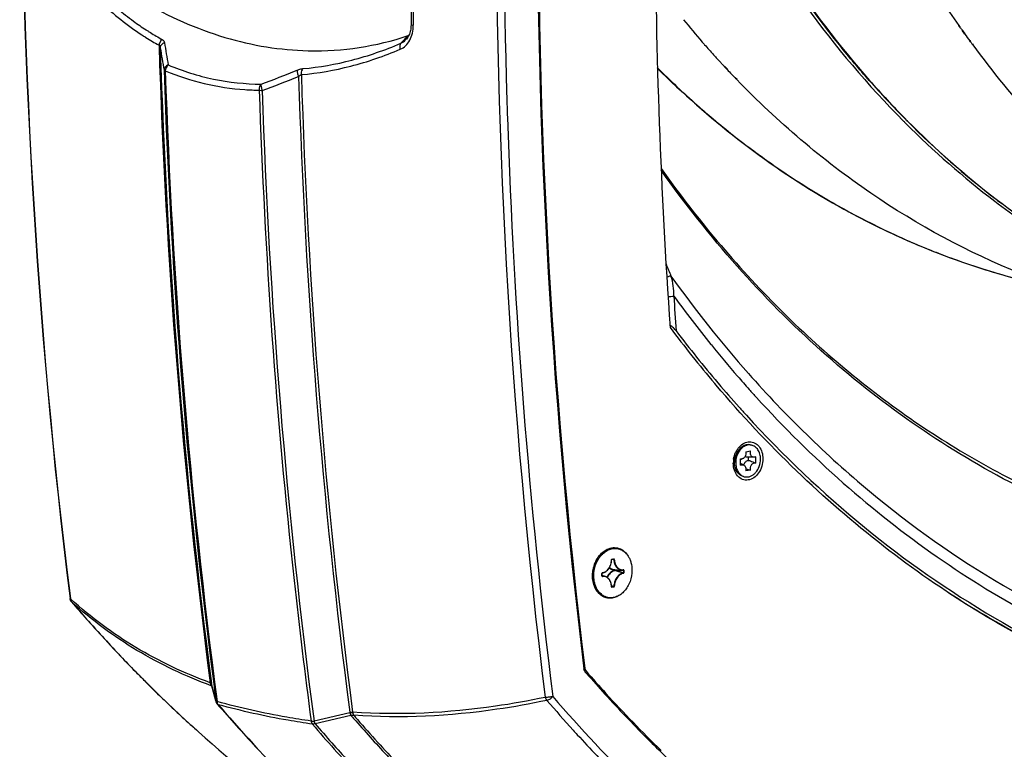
# Model space of a CAD drawing. Header units: millimetres. Extents: x 0 to 420, y -341 to 792.
# Tile 81 of 256: x 155 to 181, y 42 to 62. Entities that reach past the tile are written whole.
import ezdxf

# ---------------------------------------------------------------- set-up
doc = ezdxf.new("R2010")
doc.units = ezdxf.units.MM
doc.header["$LTSCALE"] = 23.1
doc.layers.get('0').update_dxf_attribs({"linetype": 'CONTINUOUS'})
for name, color, linetype in [('02___PRT_ALL_AXES', 7, 'CONTINUOUS'), ('06___PRT_ALL_SURFS', 7, 'CONTINUOUS'), ('AXES', 7, 'CONTINUOUS')]:
    doc.layers.add(name, color=color, linetype=linetype)

msp = doc.modelspace()

# ---------------------------------------------------------------- linework, layer by layer
at = {"color": 7, "linetype": 'Continuous'}
for p, q in [((158.0153, 62.1007), (158.0258, 62.0939)), ((158.0157, 62.1016), (158.0263, 62.0949)), ((180.236, 62.1612), (180.1957, 62.2185)), ((180.2407, 62.1668), (180.1993, 62.2227)), ((180.3394, 62.0153), (180.2947, 62.0781)), ((180.3675, 61.9956), (180.3008, 62.0855)), ((157.9884, 61.9065), (158.0059, 61.8954)), ((157.9889, 61.908), (158.0065, 61.897)), ((165.1657, 61.9445), (164.9654, 61.7345)), ((180.36, 61.9865), (180.3394, 62.0153)), ((180.5135, 61.7741), (180.4919, 61.8038)), ((180.5229, 61.7857), (180.501, 61.8152)), ((180.5745, 61.6909), (180.5639, 61.7053)), ((180.5842, 61.7029), (180.5736, 61.7172)), ((173.6607, 61.25), (173.6006, 61.3115)), ((173.659, 61.2476), (173.6006, 61.3115)), ((173.8326, 61.0601), (173.7921, 61.1035)), ((173.8781, 61.0273), (173.7968, 61.1106)), ((173.872, 61.018), (173.8326, 61.0601)), ((167.8412, 60.8056), (167.8421, 60.7723)), ((167.8432, 60.806), (167.844, 60.7727)), ((174.1326, 60.7447), (174.1105, 60.7676)), ((174.1412, 60.758), (174.119, 60.7807)), ((167.8538, 60.3604), (167.8563, 60.2879)), ((167.8538, 60.3604), (167.8559, 60.2878)), ((167.874, 59.7156), (167.8741, 59.7121)), ((167.8765, 59.7161), (167.8767, 59.7126)), ((173.4288, 53.518), (173.4398, 53.5048)), ((173.4288, 53.518), (173.4397, 53.5046)), ((173.57, 52.4052), (173.5309, 52.4513)), ((173.5715, 52.4073), (173.5322, 52.4532)), ((173.6157, 52.4715), (173.6288, 52.456)), ((173.6165, 52.4726), (173.6298, 52.4573)), ((174.3768, 50.59), (174.5099, 50.6094)), ((174.5001, 50.777), (174.5329, 50.7702)), ((174.2393, 50.2221), (174.2393, 50.3932)), ((174.2626, 50.39), (174.2393, 50.3898)), ((174.3193, 50.2284), (174.2393, 50.2639)), ((174.6012, 50.4394), (174.4344, 50.4378)), ((174.4561, 50.3539), (174.4561, 50.438)), ((174.6474, 50.4527), (174.6474, 50.2816)), ((174.5099, 50.0847), (174.3768, 50.0653)), ((174.321, 49.9113), (174.3538, 49.9046)), ((170.7235, 47.6505), (170.7748, 47.658)), ((170.7278, 47.6578), (170.779, 47.6652)), ((170.7805, 47.6508), (170.7406, 47.653)), ((170.7805, 47.6508), (170.7406, 47.653)), ((170.7748, 47.658), (170.7751, 47.658)), ((170.7751, 47.658), (170.7767, 47.6577)), ((170.7858, 47.3755), (170.998, 47.3604)), ((170.7991, 47.3676), (170.7991, 47.3542)), ((170.8106, 47.3675), (170.8106, 47.3541)), ((171.0352, 47.3612), (171.0355, 47.3612)), ((171.0409, 47.3538), (171.0409, 47.2878)), ((171.0524, 47.3537), (171.0524, 47.2877)), ((170.4544, 47.2006), (170.4544, 47.2665)), ((170.4575, 47.2017), (170.4575, 47.2677)), ((170.4575, 47.2177), (170.5494, 47.1855)), ((170.4622, 47.1952), (170.4588, 47.1965)), ((170.715, 46.9008), (170.716, 46.897)), ((170.7805, 46.915), (170.7162, 46.9339)), ((170.7805, 46.915), (170.7162, 46.9339)), ((170.774, 46.9059), (170.7168, 46.9229)), ((170.774, 46.9059), (170.7168, 46.9229)), ((170.7228, 46.8984), (170.7191, 46.8999)), ((170.7228, 46.8984), (170.7204, 46.8986)), ((170.774, 46.9059), (170.7228, 46.8984)), ((170.779, 46.8965), (170.7278, 46.889)), ((155.9586, 46.5656), (155.9563, 46.5842)), ((155.9586, 46.5656), (155.9564, 46.5842)), ((155.9809, 46.4929), (155.9862, 46.4876)), ((169.9872, 44.6848), (169.9598, 44.6905)), ((170.0236, 44.5976), (169.9801, 44.6066)), ((169.9991, 44.5781), (170.0337, 44.5395)), ((169.9991, 44.5781), (170.0333, 44.539)), ((159.8013, 44.2003), (159.7931, 44.2034)), ((159.8013, 44.2003), (159.7931, 44.2033)), ((159.7963, 44.2059), (159.8011, 44.2005)), ((159.8035, 44.2273), (159.7985, 44.2464)), ((159.8013, 44.2003), (159.8127, 44.1875)), ((159.8013, 44.2003), (159.8125, 44.1873)), ((159.8022, 44.2269), (159.9229, 43.7711)), ((159.9193, 43.7899), (159.8035, 44.2273)), ((159.9369, 43.7748), (159.9447, 43.7719)), ((159.9447, 43.7719), (159.9538, 43.7693)), ((163.575, 43.4648), (162.5978, 43.2356)), ((163.6061, 43.3956), (162.6264, 43.1664)), ((171.6695, 42.7855), (171.7052, 42.7497)), ((171.6712, 42.7881), (171.7068, 42.7523)), ((161.0011, 42.5344), (161.0032, 42.5321)), ((161.0026, 42.5366), (161.0047, 42.5343)), ((161.0103, 42.5386), (161.0082, 42.5409)), ((161.0119, 42.5409), (161.0098, 42.5432))]:
    msp.add_line(p, q, dxfattribs=at)
for points in [[(165.2984, 73.5419), (165.2668, 71.6608), (165.2441, 69.7667), (165.2304, 67.8759), (165.2259, 65.9886), (165.2305, 64.1054), (165.244, 62.2534)], [(165.244, 62.2534), (165.244, 62.2372), (165.2427, 62.1985), (165.2395, 62.1607), (165.2347, 62.1239), (165.228, 62.0881), (165.2198, 62.0534), (165.2098, 62.0199), (165.1982, 61.9877), (165.1851, 61.9569), (165.1704, 61.9276), (165.1543, 61.8999), (165.1367, 61.874), (165.1177, 61.8499), (165.1124, 61.8438)], [(170.7178, 47.6406), (170.7178, 47.6408), (170.718, 47.6425), (170.7184, 47.6442), (170.7189, 47.6457), (170.7196, 47.6471), (170.7204, 47.6483), (170.7213, 47.6492), (170.7221, 47.6499), (170.7229, 47.6503), (170.7235, 47.6505), (170.7235, 47.6505)], [(170.4575, 47.2677), (170.4575, 47.2679), (170.4576, 47.2696), (170.4579, 47.2713), (170.4585, 47.2729), (170.4592, 47.2743), (170.46, 47.2755), (170.4608, 47.2765), (170.4617, 47.2772), (170.4624, 47.2776), (170.463, 47.2778), (170.4631, 47.2778)], [(170.46, 47.1954), (170.4598, 47.1955), (170.4594, 47.1959), (170.4589, 47.1964), (170.4583, 47.1974), (170.4579, 47.1986), (170.4576, 47.2), (170.4575, 47.2017)], [(170.7204, 46.8986), (170.7202, 46.8987), (170.7198, 46.8991), (170.7193, 46.8996), (170.7187, 46.9005), (170.7183, 46.9017), (170.718, 46.9031), (170.7178, 46.9047)]]:
    msp.add_lwpolyline(points, dxfattribs=at)
for centre, radius, start, end in [((350.9152, 65.6696), 183.1386, 176.214919, 181.521911), ((557.2521, 65.9926), 391.9652, 178.900223, 180.550301), ((343.6923, 65.8439), 171.7886, 180.233433, 183.960838), ((203.8733, 78.8086), 28.9112, 213.25288, 215.01773), ((162.2464, 68.563), 7.7251, 229.67859, 233.63995), ((162.0082, 68.2446), 7.3274, 233.66426, 236.98011), ((193.2819, 79.2169), 26.6077, 219.25832, 220.9729), ((161.8948, 68.074), 7.1226, 237.09775, 237.73687), ((203.4992, 78.5485), 28.4556, 215.162, 215.36675), ((161.8611, 68.0336), 7.2485, 236.89421, 237.7047), ((161.775, 67.8949), 7.0852, 237.86141, 241.24548), ((161.8746, 68.0419), 7.0847, 237.73712, 238.10989), ((161.8118, 67.9394), 6.9644, 238.10256, 241.1685), ((203.3146, 78.4167), 28.2288, 215.59383, 216.0511), ((334.5366, 67.0794), 176.2526, 181.754397, 187.430512), ((219.8817, 71.8089), 62.3216, 189.416636, 189.985399), ((334.5875, 67.0631), 176.2719, 181.77203, 187.430757), ((221.1403, 71.7558), 63.4171, 189.076403, 189.632958), ((193.0368, 79.0059), 26.2842, 220.97599, 221.1874), ((192.911, 78.8955), 26.1169, 221.18677, 221.99202), ((203.1859, 78.323), 28.0696, 216.12615, 216.30041), ((202.1264, 77.5107), 26.7348, 216.27983, 222.15699), ((192.7724, 78.7711), 25.9306, 221.99259, 222.32379), ((333.5636, 66.7313), 175.1532, 181.874321, 187.526142), ((150.3616, 89.9667), 31.2685, 290.18796, 292.13008), ((189.2185, 78.3573), 24.4241, 225.05499, 228.55608), ((192.6587, 78.6673), 25.7766, 222.51593, 222.75013), ((192.607, 78.6195), 25.7063, 222.75014, 222.95232), ((192.4322, 78.4553), 25.4664, 223.21341, 223.99149), ((333.6345, 66.7159), 175.19, 181.874319, 187.526277), ((150.4257, 89.8123), 31.2724, 290.11923, 292.06829), ((338.3626, 66.2818), 176.2718, 181.77203, 187.43076), ((338.4211, 66.2755), 176.2525, 181.754396, 187.430517), ((346.559, 65.6332), 178.783, 181.558002, 181.690066), ((161.2028, 67.6141), 7.1594, 266.06937, 269.1909), ((196.9882, 77.6971), 25.6578, 221.43029, 224.65142), ((196.9961, 77.679), 25.6449, 221.39632, 224.60446), ((337.5467, 66.2803), 176.5411, 181.890807, 186.244003), ((336.2421, 66.177), 175.1532, 181.874321, 187.526142), ((346.2833, 65.625), 178.5072, 181.713334, 181.897091), ((188.7806, 77.8685), 23.7678, 228.56732, 229.74931), ((342.5692, 65.4693), 174.79, 181.887543, 187.084331), ((188.4435, 77.4652), 23.2422, 229.74126, 233.24708), ((196.6058, 77.326), 25.125, 224.66225, 224.8503), ((196.6182, 77.3129), 25.1188, 224.61512, 224.80209), ((196.4639, 77.285), 25.0692, 224.82541, 225.01263), ((195.8148, 76.6189), 24.1392, 224.98476, 232.65812), ((195.7426, 76.4206), 23.8745, 224.77093, 232.50404), ((195.9645, 76.6471), 24.1857, 224.77426, 232.42033), ((188.1172, 77.0339), 22.7014, 233.25553, 234.73892), ((187.8391, 76.6363), 22.2161, 234.73264, 238.0977), ((187.5832, 76.2302), 21.7361, 238.10462, 239.78696), ((187.4129, 75.9353), 21.3957, 239.78373, 243.13251), ((195.2466, 75.7905), 23.0726, 232.52871, 233.01424), ((187.2713, 75.6594), 21.0855, 243.13701, 244.89349), ((187.1535, 75.4052), 20.8054, 244.89024, 248.42684), ((187.0591, 75.171), 20.5528, 248.43148, 250.04891), ((282.3519, 100.5683), 118.9315, 202.156723, 202.329818), ((187.0024, 75.0129), 20.3849, 250.04688, 255.25418), ((199.3821, 74.72), 33.2461, 215.56794, 221.4187), ((199.7522, 74.7925), 33.8455, 216.12686, 218.9451), ((340.3965, 65.6912), 168.332, 183.696729, 184.021283), ((199.2194, 74.1801), 33.6458, 216.90173, 220.2264), ((199.3312, 74.2943), 33.7272, 217.23468, 220.31871), ((198.8741, 74.0911), 32.7217, 218.98658, 220.94289), ((198.4942, 73.5949), 32.6365, 220.36906, 221.88698), ((198.371, 73.6588), 32.0585, 220.94839, 221.80038), ((198.1597, 73.4702), 31.7752, 221.80088, 222.33363), ((198.1384, 73.2783), 32.1602, 221.89038, 222.41806), ((174.7219, 50.2779), 0.6825, 172.98682, 179.97446), ((174.7345, 50.2765), 0.6952, 171.02506, 173.00477), ((174.4196, 50.3405), 0.3488, 176.33716, 179.99018), ((174.4078, 50.3404), 0.337, 179.98304, 185.26369), ((174.4268, 50.3401), 0.356, 172.73998, 176.34253), ((174.6337, 50.2948), 0.5618, 178.4973, 179.99815), ((174.6416, 50.2946), 0.5696, 176.68957, 178.49706), ((174.647, 50.2943), 0.575, 175.41675, 176.6908), ((174.6536, 50.2939), 0.5816, 158.32473, 175.42484), ((174.2619, 50.4716), 0.0816, 253.94013, 270.54815), ((174.4334, 50.5412), 0.1034, 269.13822, 270.55786), ((174.546, 50.1584), 0.2331, 162.82966, 162.99651), ((177.4323, 59.339), 9.7047, 251.67926, 252.47427), ((174.4051, 50.152), 0.2527, 250.77093, 258.29967), ((170.7373, 47.6391), 0.0226, 165.2217, 175.47875), ((170.736, 47.6392), 0.0212, 175.51817, 178.81911), ((170.7743, 47.6614), 0.00345, 278.34536, 282.50422), ((170.7944, 47.5798), 0.2121, 261.2211, 261.46472), ((170.7951, 47.5846), 0.217, 261.47326, 263.87965), ((170.7962, 47.5946), 0.2271, 263.87669, 267.546), ((170.8703, 47.1061), 0.2477, 105.35182, 110.00952), ((170.8635, 47.12), 0.2429, 105.37085, 108.60875), ((170.7956, 47.5782), 0.2107, 267.51253, 270.95894), ((162.336, 17.5703), 30.9555, 73.68002, 74.12281), ((172.5728, 74.9266), 27.6154, 266.34133, 266.82005), ((162.3735, 17.579), 30.9474, 73.73571, 74.1794), ((171.0123, 47.5648), 0.2049, 266.00065, 276.41641), ((332.8678, 65.7859), 171.8361, 186.249815, 187.539685), ((171.0788, 47.2039), 0.8811, 179.72708, 179.99994), ((170.4768, 47.2665), 0.0223, 166.45126, 179.9205), ((170.7352, 46.9038), 0.0205, 181.15164, 188.44112), ((156.0759, 46.5617), 0.1165, 199.38277, 209.5643), ((156.0697, 46.5583), 0.1095, 209.61063, 220.21897), ((185.4334, 71.7014), 38.767, 220.57133, 221.89172), ((185.1841, 71.4785), 38.4325, 221.89256, 222.16646), ((184.9494, 71.265), 38.1152, 222.16542, 223.19738), ((184.6877, 71.0201), 37.7568, 223.19832, 223.65367), ((184.4716, 70.8134), 37.4578, 223.65313, 224.51973), ((184.2481, 70.5941), 37.1446, 224.52021, 225.05219), ((198.3205, 69.2879), 37.5544, 221.10613, 222.33814), ((198.3117, 69.2698), 37.567, 221.17112, 222.32632), ((184.0399, 70.3852), 36.8497, 225.05184, 225.85851), ((159.8944, 44.2927), 0.131, 215.92059, 221.49415), ((157.1543, 43.9195), 2.6643, 7.04605, 7.47671), ((159.9478, 44.2652), 0.1505, 187.19823, 194.73609), ((183.832, 70.1713), 36.5515, 225.85885, 226.4302), ((198.4364, 69.0506), 38.8159, 220.57271, 222.17578), ((197.9645, 68.6056), 37.9753, 220.55982, 225.78682), ((197.7493, 68.7557), 36.805, 222.3243, 224.87945), ((197.6311, 68.6559), 36.6191, 222.33377, 225.72392), ((183.64, 69.9692), 36.2727, 226.42994, 227.21558), ((160.0552, 43.8062), 0.1368, 186.89282, 194.84266), ((190.5857, 69.962), 40.3426, 220.60765, 222.83342), ((190.451, 69.7973), 40.1222, 220.60324, 222.79168), ((183.4017, 69.7115), 35.9217, 227.21533, 228.16529), ((163.7402, 43.5072), 0.1705, 187.49039, 194.38914), ((163.7096, 43.467), 0.1257, 214.62029, 220.89786), ((193.9518, 69.6187), 40.107, 220.85145, 221.12272), ((194.0128, 69.6249), 40.0975, 220.85147, 221.07129), ((193.0905, 69.3349), 40.2239, 220.60727, 223.17809), ((193.2448, 69.4171), 40.3309, 220.60823, 222.56619), ((193.5985, 69.3085), 39.6368, 221.12083, 223.06657), ((198.0517, 68.7057), 38.2993, 222.17977, 222.42616), ((197.662, 68.347), 37.7696, 222.42332, 224.78245)]:
    msp.add_arc(centre, radius, start, end, dxfattribs=at)
for points, knots in [([(156.1816, 92.436), (155.1788, 84.7748), (154.1209, 69.4517), (155.0008, 54.1129), (155.9414, 46.5824)], [0, 0, 0, 0, 0.5044938, 1, 1, 1, 1]), ([(155.9563, 46.5842), (155.0168, 54.1132), (154.1383, 69.449), (155.1964, 84.769), (156.1991, 92.4288)], [0, 0, 0, 0, 0.4955006, 1, 1, 1, 1]), ([(169.0057, 76.0394), (168.8567, 73.3991), (168.4928, 62.9403), (169.0389, 52.447), (169.9872, 44.6848)], [0, 0, 0, 0, 0.2527115, 1, 1, 1, 1]), ([(167.8363, 75.5882), (167.6916, 72.9178), (167.3477, 62.3413), (167.9263, 51.732), (168.9063, 43.8861)], [0, 0, 0, 0, 0.2527431, 1, 1, 1, 1]), ([(168.9566, 75.6189), (168.8155, 73.0123), (168.477, 62.6863), (169.0261, 52.3286), (169.9627, 44.6654)], [0, 0, 0, 0, 0.2526902, 1, 1, 1, 1]), ([(177.751, 60.7191), (177.474, 61.0329), (176.3772, 62.337), (175.404, 63.744), (174.7419, 64.8454)], [0, 0, 0, 0, 0.2456938, 1, 1, 1, 1]), ([(174.7616, 64.8329), (174.9843, 64.4626), (175.8899, 63.027), (176.9216, 61.67), (177.7585, 60.721)], [0, 0, 0, 0, 0.2545483, 1, 1, 1, 1]), ([(175.213, 63.9281), (175.4703, 63.5332), (176.5162, 62.0098), (177.7131, 60.5887), (178.6834, 59.6125)], [0, 0, 0, 0, 0.2550952, 1, 1, 1, 1]), ([(156.4319, 63.2047), (156.5444, 63.0849), (156.9968, 62.6285), (157.5015, 62.223), (157.9021, 61.9619)], [0, 0, 0, 0, 0.2558571, 1, 1, 1, 1]), ([(164.9515, 61.5732), (165.005, 61.5959), (165.1076, 61.6651), (165.2214, 61.8195), (165.2915, 62.0132), (165.3056, 62.1551), (165.3049, 62.228)], [0, 0, 0, 0, 0.2220719, 0.461125, 0.7213085, 1, 1, 1, 1]), ([(165.244, 62.2534), (165.2441, 62.2462), (165.2704, 62.2336), (165.2897, 62.2304), (165.3049, 62.228)], [0, 0, 0, 0, 0.3163752, 1, 1, 1, 1]), ([(158.4533, 61.8382), (158.4701, 61.829), (158.4999, 61.8048), (158.5144, 61.7691), (158.5172, 61.7517)], [0, 0, 0, 0, 0.5214277, 1, 1, 1, 1]), ([(164.9654, 61.7345), (164.9791, 61.7406), (165.0337, 61.7686), (165.0817, 61.809), (165.1124, 61.8437)], [0, 0, 0, 0, 0.2448367, 1, 1, 1, 1]), ([(158.3667, 61.6834), (158.3816, 61.6707), (158.3947, 61.6451), (158.3991, 61.6192), (158.3999, 61.6123)], [0, 0, 0, 0, 0.7384987, 1, 1, 1, 1]), ([(158.5172, 61.7517), (158.4851, 61.7414), (158.4273, 61.7066), (158.4001, 61.6424), (158.3999, 61.6123)], [0, 0, 0, 0, 0.5280676, 1, 1, 1, 1]), ([(162.2512, 60.8795), (162.7052, 60.918), (163.6282, 61.0807), (164.5127, 61.3869), (164.9515, 61.5732)], [0, 0, 0, 0, 0.4886775, 1, 1, 1, 1]), ([(162.2939, 61.0434), (162.7431, 61.0821), (163.6565, 61.2445), (164.5314, 61.5493), (164.9654, 61.7345)], [0, 0, 0, 0, 0.4885951, 1, 1, 1, 1]), ([(164.9654, 61.7345), (164.9577, 61.7253), (164.9309, 61.6756), (164.9373, 61.6142), (164.9515, 61.5732)], [0, 0, 0, 0, 0.2165014, 1, 1, 1, 1]), ([(158.6173, 61.1439), (158.5859, 61.1329), (158.5296, 61.0967), (158.5041, 61.0326), (158.5041, 61.0025)], [0, 0, 0, 0, 0.524687, 1, 1, 1, 1]), ([(158.5041, 61.0025), (158.506, 60.9982), (158.5183, 60.9911), (158.5303, 60.9877), (158.5382, 60.9859)], [0, 0, 0, 0, 0.3644178, 1, 1, 1, 1]), ([(158.6173, 61.1439), (158.6058, 61.1348), (158.5633, 61.0921), (158.5401, 61.0311), (158.5382, 60.9859)], [0, 0, 0, 0, 0.2451435, 1, 1, 1, 1]), ([(158.6173, 61.1439), (159.0147, 60.9765), (159.8484, 60.7168), (160.7166, 60.6251), (161.1523, 60.6192)], [0, 0, 0, 0, 0.4973403, 1, 1, 1, 1]), ([(162.1407, 61.0018), (162.1381, 60.9916), (162.1373, 60.9666), (162.1457, 60.9084), (162.1614, 60.8623), (162.1751, 60.831)], [0, 0, 0, 0, 0.1795738, 0.4186862, 1, 1, 1, 1]), ([(162.1407, 61.0018), (162.1544, 61.0074), (162.2039, 61.026), (162.2558, 61.0402), (162.2939, 61.0434)], [0, 0, 0, 0, 0.2781444, 1, 1, 1, 1]), ([(162.2939, 61.0434), (162.2848, 61.0339), (162.2514, 60.9861), (162.2443, 60.9233), (162.2512, 60.8795)], [0, 0, 0, 0, 0.230214, 1, 1, 1, 1]), ([(171.9618, 61.0601), (173.346, 59.6833), (176.4011, 57.2853), (179.9906, 55.7791), (181.8138, 55.2994)], [0, 0, 0, 0, 0.5087319, 1, 1, 1, 1]), ([(158.5382, 60.9859), (158.8815, 60.8416), (159.5955, 60.6084), (160.3382, 60.4972), (160.7121, 60.4715)], [0, 0, 0, 0, 0.4984127, 1, 1, 1, 1]), ([(162.1751, 60.831), (162.1814, 60.8364), (162.2049, 60.8552), (162.2306, 60.8723), (162.2512, 60.8795)], [0, 0, 0, 0, 0.2765337, 1, 1, 1, 1]), ([(181.8813, 55.4498), (180.4473, 56.0277), (177.6548, 57.5363), (175.2451, 59.5953), (174.1326, 60.7447)], [0, 0, 0, 0, 0.491481, 1, 1, 1, 1]), ([(161.1523, 60.6192), (161.1427, 60.6097), (161.1073, 60.5627), (161.0967, 60.4997), (161.1017, 60.4554)], [0, 0, 0, 0, 0.2335776, 1, 1, 1, 1]), ([(161.1523, 60.6192), (161.1498, 60.6088), (161.1487, 60.5837), (161.1558, 60.5256), (161.17, 60.4795), (161.1826, 60.4482)], [0, 0, 0, 0, 0.1833389, 0.4236088, 1, 1, 1, 1]), ([(161.1017, 60.4554), (161.1075, 60.4543), (161.1343, 60.4502), (161.1614, 60.4486), (161.1826, 60.4482)], [0, 0, 0, 0, 0.2170789, 1, 1, 1, 1]), ([(172.0689, 58.3188), (173.0367, 56.9563), (175.1489, 54.4312), (178.2773, 51.8111), (180.9667, 50.1492), (183.0524, 49.1266), (185.21, 48.3242), (186.6902, 47.9386), (187.4359, 47.7843)], [0, 0, 0, 0, 0.2629766, 0.5152615, 0.6383184, 0.759791, 0.8801731, 1, 1, 1, 1]), ([(193.3338, 47.1369), (192.3174, 47.0925), (190.2831, 47.1347), (187.2708, 47.5999), (184.344, 48.462), (181.5336, 49.7117), (178.8686, 51.3356), (176.3757, 53.3163), (174.0801, 55.6328), (172.7151, 57.3611), (172.0715, 58.27)], [0, 0, 0, 0, 0.1218452, 0.2428884, 0.3640402, 0.4862047, 0.6102239, 0.7368307, 0.8666145, 1, 1, 1, 1]), ([(181.1726, 57.4275), (181.4317, 57.2304), (182.4735, 56.4721), (183.5808, 55.8034), (184.437, 55.3628)], [0, 0, 0, 0, 0.2526637, 1, 1, 1, 1]), ([(181.2145, 57.4798), (181.472, 57.2821), (182.5076, 56.5215), (183.6087, 55.8496), (184.4603, 55.406)], [0, 0, 0, 0, 0.2526789, 1, 1, 1, 1]), ([(184.4618, 55.4037), (184.1932, 55.5434), (183.1214, 56.1301), (182.0997, 56.8076), (181.3657, 57.3604)], [0, 0, 0, 0, 0.2478699, 1, 1, 1, 1]), ([(172.3389, 55.3818), (172.3331, 55.3829), (172.3179, 55.3815), (172.2798, 55.3733), (172.2483, 55.3619), (172.226, 55.3527)], [0, 0, 0, 0, 0.1502486, 0.3821633, 1, 1, 1, 1]), ([(172.4147, 54.838), (172.4181, 54.9306), (172.4099, 55.115), (172.3703, 55.2963), (172.3389, 55.3818)], [0, 0, 0, 0, 0.504233, 1, 1, 1, 1]), ([(172.2594, 54.8289), (172.2849, 54.8254), (172.3373, 54.8254), (172.3892, 54.8316), (172.4147, 54.838)], [0, 0, 0, 0, 0.4952453, 1, 1, 1, 1]), ([(172.4788, 53.8866), (172.4566, 53.9159), (172.4181, 53.9582), (172.3607, 54.0066), (172.3278, 54.028), (172.3103, 54.0343)], [0, 0, 0, 0, 0.4879822, 0.753781, 1, 1, 1, 1]), ([(174.451, 52.7258), (175.469, 51.5743), (177.6427, 49.4483), (181.3187, 46.8485), (185.2904, 44.9404), (188.0953, 44.1532), (189.5101, 43.8872)], [0, 0, 0, 0, 0.2595066, 0.511055, 0.7569351, 1, 1, 1, 1]), ([(183.3216, 44.8312), (182.4085, 45.2578), (180.6159, 46.2254), (178.0838, 47.9838), (175.7097, 50.0444), (174.2619, 51.5904), (173.57, 52.4052)], [0, 0, 0, 0, 0.2430829, 0.4901231, 0.7421548, 1, 1, 1, 1]), ([(174.6703, 52.0713), (175.4177, 51.2509), (176.982, 49.7053), (179.546, 47.6848), (182.2759, 46.009), (184.2014, 45.1273), (185.1797, 44.751)], [0, 0, 0, 0, 0.2577382, 0.5095783, 0.7565695, 1, 1, 1, 1]), ([(174.3963, 51.5852), (175.3957, 50.4914), (177.5192, 48.4685), (181.0803, 45.9774), (184.9108, 44.1188), (187.6112, 43.3212), (188.9746, 43.039)], [0, 0, 0, 0, 0.2589591, 0.5104852, 0.7566492, 1, 1, 1, 1]), ([(174.0478, 50.385), (174.0578, 50.4481), (174.0857, 50.5407), (174.1467, 50.6504), (174.2185, 50.743), (174.3275, 50.8299), (174.4819, 50.8718), (174.6339, 50.8363), (174.755, 50.7304), (174.8306, 50.5759), (174.8468, 50.4572), (174.8468, 50.3958)], [0, 0, 0, 0, 0.1425907, 0.2120725, 0.2790936, 0.4033594, 0.5159408, 0.6238646, 0.7373994, 0.8629468, 1, 1, 1, 1]), ([(174.203, 50.6089), (174.1711, 50.5629), (174.122, 50.4588), (174.1048, 50.3452), (174.1048, 50.2881)], [0, 0, 0, 0, 0.4948924, 1, 1, 1, 1]), ([(174.5001, 50.777), (174.4819, 50.7808), (174.444, 50.7843), (174.3866, 50.7769), (174.3301, 50.7574), (174.276, 50.7262), (174.2259, 50.6845), (174.1651, 50.6153), (174.1307, 50.5529), (174.1131, 50.5087)], [0, 0, 0, 0, 0.109792, 0.2218292, 0.3379888, 0.4595277, 0.5869875, 0.7202235, 1, 1, 1, 1]), ([(174.5329, 50.7702), (174.504, 50.7762), (174.4422, 50.7778), (174.3518, 50.7484), (174.2688, 50.6909), (174.2233, 50.6382), (174.203, 50.6089)], [0, 0, 0, 0, 0.2280968, 0.467157, 0.7240506, 1, 1, 1, 1]), ([(174.3768, 50.59), (174.3828, 50.568), (174.3851, 50.5206), (174.3668, 50.465), (174.3407, 50.4282), (174.3172, 50.4071), (174.2908, 50.3935), (174.2718, 50.3901), (174.2627, 50.39)], [0, 0, 0, 0, 0.2636015, 0.5324765, 0.6609107, 0.7816538, 0.8941617, 1, 1, 1, 1]), ([(174.6012, 50.4394), (174.5933, 50.4393), (174.5771, 50.4415), (174.5547, 50.452), (174.5354, 50.4689), (174.5201, 50.4912), (174.5095, 50.5178), (174.5021, 50.5577), (174.5048, 50.5892), (174.5099, 50.6094)], [0, 0, 0, 0, 0.1081098, 0.2173299, 0.3313035, 0.4523847, 0.5812687, 0.7171288, 1, 1, 1, 1]), ([(174.782, 50.3867), (174.782, 50.4327), (174.7736, 50.5011), (174.7442, 50.5851), (174.7146, 50.6407), (174.6776, 50.6885), (174.6344, 50.727), (174.5858, 50.7552), (174.5507, 50.7665), (174.5329, 50.7702)], [0, 0, 0, 0, 0.2794308, 0.4123665, 0.539604, 0.6610861, 0.7773929, 0.8897634, 1, 1, 1, 1]), ([(174.8468, 50.3958), (174.8468, 50.3273), (174.826, 50.1911), (174.7403, 50.0101), (174.6101, 49.874), (174.4492, 49.8046), (174.2814, 49.8221), (174.1437, 49.9249), (174.0578, 50.0865), (174.0394, 50.2126), (174.0394, 50.2782)], [0, 0, 0, 0, 0.1416473, 0.2803697, 0.4084024, 0.5232059, 0.6303886, 0.741331, 0.8644558, 1, 1, 1, 1]), ([(174.321, 49.9113), (174.3033, 49.915), (174.2681, 49.9264), (174.2196, 49.9546), (174.1763, 49.9931), (174.1394, 50.0408), (174.1097, 50.0965), (174.0804, 50.1805), (174.072, 50.2489), (174.072, 50.2948)], [0, 0, 0, 0, 0.1102364, 0.2226071, 0.3389141, 0.4603965, 0.5876341, 0.7205696, 1, 1, 1, 1]), ([(174.1048, 50.2881), (174.1048, 50.2455), (174.1142, 50.1627), (174.1575, 50.0503), (174.2169, 49.9753), (174.2746, 49.9335), (174.3059, 49.919), (174.3218, 49.9134)], [0, 0, 0, 0, 0.2777853, 0.5376669, 0.7765809, 0.889737, 1, 1, 1, 1]), ([(174.3232, 50.2272), (174.3276, 50.2413), (174.3388, 50.2682), (174.3627, 50.3034), (174.3921, 50.331), (174.4151, 50.3434), (174.4268, 50.3476)], [0, 0, 0, 0, 0.2697658, 0.529003, 0.7729096, 1, 1, 1, 1]), ([(174.3538, 49.9046), (174.3789, 49.8994), (174.4319, 49.8967), (174.5109, 49.9167), (174.5855, 49.9588), (174.6765, 50.0428), (174.7585, 50.187), (174.782, 50.3196), (174.782, 50.3867)], [0, 0, 0, 0, 0.1057499, 0.2154323, 0.3318312, 0.4560217, 0.7229585, 1, 1, 1, 1]), ([(174.4319, 50.4378), (174.4196, 50.4379), (174.3946, 50.4429), (174.3731, 50.4566), (174.3637, 50.4649)], [0, 0, 0, 0, 0.4934222, 1, 1, 1, 1]), ([(174.4268, 50.3476), (174.4292, 50.3484), (174.4387, 50.3515), (174.4486, 50.3533), (174.4561, 50.3539)], [0, 0, 0, 0, 0.2547671, 1, 1, 1, 1]), ([(174.4561, 50.3539), (174.4721, 50.3483), (174.5363, 50.3254), (174.6001, 50.3011), (174.6474, 50.2816)], [0, 0, 0, 0, 0.2489019, 1, 1, 1, 1]), ([(174.5099, 50.0847), (174.5032, 50.1092), (174.5019, 50.162), (174.5258, 50.2223), (174.5582, 50.2592), (174.5865, 50.2778), (174.6173, 50.2863), (174.6379, 50.2843), (174.6474, 50.2816)], [0, 0, 0, 0, 0.2690857, 0.5405981, 0.6677426, 0.7855977, 0.8950494, 1, 1, 1, 1]), ([(174.6474, 50.4527), (174.6403, 50.4485), (174.6253, 50.4419), (174.6091, 50.4394), (174.6012, 50.4394)], [0, 0, 0, 0, 0.5125715, 1, 1, 1, 1]), ([(174.2393, 50.2221), (174.2515, 50.2292), (174.2722, 50.2363), (174.3001, 50.2351), (174.3131, 50.2312), (174.3193, 50.2284)], [0, 0, 0, 0, 0.5118606, 0.7563904, 1, 1, 1, 1]), ([(174.3193, 50.2284), (174.3317, 50.2229), (174.3549, 50.2046), (174.3766, 50.1643), (174.3849, 50.1158), (174.381, 50.082), (174.3768, 50.0653)], [0, 0, 0, 0, 0.2183623, 0.4593206, 0.7232933, 1, 1, 1, 1]), ([(170.1976, 47.2081), (170.1983, 47.3489), (170.2493, 47.5615), (170.4024, 47.7878), (170.5477, 47.911), (170.7133, 47.9764), (170.8841, 47.9737), (171.0391, 47.9013), (171.1175, 47.817), (171.15, 47.769)], [0, 0, 0, 0, 0.2845657, 0.4210586, 0.5475476, 0.6636177, 0.7730645, 0.8829195, 1, 1, 1, 1]), ([(170.4631, 47.2778), (170.4801, 47.2809), (170.5142, 47.2913), (170.5791, 47.328), (170.6487, 47.401), (170.7028, 47.5134), (170.717, 47.598), (170.7178, 47.6406)], [0, 0, 0, 0, 0.1088866, 0.2229267, 0.4675131, 0.7308937, 1, 1, 1, 1]), ([(170.467, 47.2851), (170.4835, 47.288), (170.5165, 47.2982), (170.5626, 47.3243), (170.605, 47.3606), (170.6552, 47.4218), (170.7001, 47.5152), (170.7139, 47.5979), (170.7148, 47.6396)], [0, 0, 0, 0, 0.1077414, 0.2210458, 0.3406151, 0.4662081, 0.7301339, 1, 1, 1, 1]), ([(170.7148, 47.6396), (170.7155, 47.6397), (170.7164, 47.6399), (170.7178, 47.6403), (170.7178, 47.6406)], [0, 0, 0, 0, 0.7019746, 1, 1, 1, 1]), ([(170.7278, 47.6578), (170.7269, 47.6576), (170.7233, 47.6567), (170.7203, 47.654), (170.7187, 47.6517)], [0, 0, 0, 0, 0.2329252, 1, 1, 1, 1]), ([(170.7278, 47.6578), (170.7278, 47.6561), (170.7273, 47.653), (170.7248, 47.6507), (170.7235, 47.6505)], [0, 0, 0, 0, 0.5715049, 1, 1, 1, 1]), ([(170.779, 47.6652), (170.779, 47.6636), (170.7786, 47.6606), (170.7763, 47.6583), (170.775, 47.658)], [0, 0, 0, 0, 0.5689745, 1, 1, 1, 1]), ([(170.7767, 47.6577), (170.7779, 47.6572), (170.7801, 47.6551), (170.7806, 47.6522), (170.7805, 47.6508)], [0, 0, 0, 0, 0.4671533, 1, 1, 1, 1]), ([(170.792, 47.6509), (170.7919, 47.6548), (170.7902, 47.6607), (170.7841, 47.6651), (170.7807, 47.6655), (170.779, 47.6652)], [0, 0, 0, 0, 0.5378087, 0.7725642, 1, 1, 1, 1]), ([(170.792, 47.6509), (170.7901, 47.6505), (170.7862, 47.6503), (170.7824, 47.6504), (170.7805, 47.6508)], [0, 0, 0, 0, 0.5088315, 1, 1, 1, 1]), ([(170.7805, 47.6508), (170.7813, 47.6136), (170.792, 47.5419), (170.8309, 47.4617), (170.875, 47.4127), (170.9125, 47.3851), (170.9539, 47.3669), (170.9833, 47.3614), (170.998, 47.3604)], [0, 0, 0, 0, 0.2810527, 0.5397921, 0.6605232, 0.7762245, 0.8886238, 1, 1, 1, 1]), ([(170.792, 47.6509), (170.7928, 47.6111), (170.8024, 47.5521), (170.8337, 47.4823), (170.8645, 47.4384), (170.9019, 47.4037), (170.9449, 47.3795), (170.9917, 47.367), (171.0239, 47.3667), (171.0397, 47.3685)], [0, 0, 0, 0, 0.2823306, 0.4148461, 0.5404614, 0.6597463, 0.7743321, 0.8867493, 1, 1, 1, 1]), ([(170.786, 47.3502), (170.766, 47.3434), (170.7263, 47.3245), (170.6537, 47.2679), (170.6118, 47.2088), (170.5902, 47.1657)], [0, 0, 0, 0, 0.2304139, 0.4745808, 1, 1, 1, 1]), ([(170.7856, 47.3388), (170.7465, 47.3246), (170.6713, 47.2739), (170.6203, 47.2005), (170.5998, 47.1591)], [0, 0, 0, 0, 0.4739173, 1, 1, 1, 1]), ([(170.6533, 47.4199), (170.669, 47.4069), (170.7033, 47.385), (170.7424, 47.3732), (170.762, 47.3701)], [0, 0, 0, 0, 0.5064426, 1, 1, 1, 1]), ([(170.6588, 47.429), (170.6766, 47.4136), (170.7167, 47.3882), (170.7629, 47.3771), (170.7858, 47.3755)], [0, 0, 0, 0, 0.5066181, 1, 1, 1, 1]), ([(170.7991, 47.3676), (170.7992, 47.3683), (170.7996, 47.3708), (170.8009, 47.3733), (170.8024, 47.3743)], [0, 0, 0, 0, 0.2844905, 1, 1, 1, 1]), ([(170.7991, 47.3676), (170.801, 47.3679), (170.8049, 47.368), (170.8087, 47.3678), (170.8106, 47.3675)], [0, 0, 0, 0, 0.5081954, 1, 1, 1, 1]), ([(170.7991, 47.3541), (170.801, 47.3544), (170.8049, 47.3546), (170.8087, 47.3544), (170.8106, 47.3541)], [0, 0, 0, 0, 0.5081954, 1, 1, 1, 1]), ([(170.7991, 47.3541), (170.7992, 47.3531), (170.7999, 47.3495), (170.8022, 47.3458), (170.8047, 47.3449)], [0, 0, 0, 0, 0.2815872, 1, 1, 1, 1]), ([(170.8106, 47.3541), (170.8105, 47.353), (170.8099, 47.3494), (170.8073, 47.3457), (170.8047, 47.3449)], [0, 0, 0, 0, 0.2759033, 1, 1, 1, 1]), ([(170.8077, 47.3739), (170.8081, 47.3736), (170.8098, 47.3719), (170.8104, 47.3694), (170.8106, 47.3675)], [0, 0, 0, 0, 0.2263304, 1, 1, 1, 1]), ([(171.0397, 47.3685), (171.0397, 47.3668), (171.0392, 47.3636), (171.0365, 47.3613), (171.0352, 47.3612)], [0, 0, 0, 0, 0.5709433, 1, 1, 1, 1]), ([(171.0355, 47.3612), (171.037, 47.3611), (171.0404, 47.3592), (171.041, 47.3555), (171.0409, 47.3538)], [0, 0, 0, 0, 0.4650399, 1, 1, 1, 1]), ([(171.0524, 47.3537), (171.0524, 47.3576), (171.0508, 47.3636), (171.0448, 47.3682), (171.0414, 47.3687), (171.0397, 47.3685)], [0, 0, 0, 0, 0.5389111, 0.7738704, 1, 1, 1, 1]), ([(171.0524, 47.3537), (171.0504, 47.3534), (171.0466, 47.3532), (171.0428, 47.3534), (171.0409, 47.3538)], [0, 0, 0, 0, 0.5081954, 1, 1, 1, 1]), ([(170.9192, 46.6664), (170.8804, 46.642), (170.7987, 46.6036), (170.6669, 46.584), (170.5381, 46.6063), (170.379, 46.6921), (170.232, 46.898), (170.1976, 47.0987), (170.1976, 47.2039)], [0, 0, 0, 0, 0.1230343, 0.2392994, 0.3526833, 0.468024, 0.7173291, 1, 1, 1, 1]), ([(170.4544, 47.2665), (170.4552, 47.2667), (170.4561, 47.2668), (170.4575, 47.2673), (170.4575, 47.2677)], [0, 0, 0, 0, 0.6943656, 1, 1, 1, 1]), ([(170.4544, 47.2006), (170.4552, 47.2007), (170.4561, 47.2009), (170.4575, 47.2014), (170.4575, 47.2017)], [0, 0, 0, 0, 0.6943576, 1, 1, 1, 1]), ([(170.4544, 47.2006), (170.4544, 47.2), (170.4545, 47.1975), (170.4551, 47.195), (170.4558, 47.1933)], [0, 0, 0, 0, 0.2583245, 1, 1, 1, 1]), ([(170.4558, 47.1933), (170.4568, 47.191), (170.4597, 47.1868), (170.4648, 47.1855), (170.467, 47.1858)], [0, 0, 0, 0, 0.5244343, 1, 1, 1, 1]), ([(170.467, 47.2851), (170.4662, 47.2849), (170.4626, 47.2838), (170.4597, 47.2811), (170.4581, 47.2787)], [0, 0, 0, 0, 0.2327242, 1, 1, 1, 1]), ([(170.5494, 47.1855), (170.5356, 47.1903), (170.5066, 47.1969), (170.4769, 47.1968), (170.4622, 47.1952)], [0, 0, 0, 0, 0.4977477, 1, 1, 1, 1]), ([(170.467, 47.1858), (170.4671, 47.1868), (170.4667, 47.1904), (170.4647, 47.1943), (170.4622, 47.1952)], [0, 0, 0, 0, 0.2887106, 1, 1, 1, 1]), ([(170.467, 47.2851), (170.4671, 47.2834), (170.4667, 47.2804), (170.4643, 47.278), (170.4631, 47.2778)], [0, 0, 0, 0, 0.5719604, 1, 1, 1, 1]), ([(170.7148, 46.9034), (170.714, 46.9432), (170.7043, 47.0022), (170.6731, 47.072), (170.6423, 47.1159), (170.6048, 47.1506), (170.5619, 47.1747), (170.5151, 47.1873), (170.4829, 47.1876), (170.467, 47.1858)], [0, 0, 0, 0, 0.2823316, 0.4148469, 0.540462, 0.6597468, 0.7743325, 0.8867498, 1, 1, 1, 1]), ([(170.7178, 46.9047), (170.7172, 46.9366), (170.709, 46.9986), (170.6749, 47.0826), (170.6214, 47.1487), (170.5739, 47.1769), (170.5494, 47.1855)], [0, 0, 0, 0, 0.2760732, 0.5351177, 0.7749378, 1, 1, 1, 1]), ([(171.0346, 47.2786), (171.0178, 47.2756), (170.9839, 47.2651), (170.9365, 47.2383), (170.8931, 47.2011), (170.8416, 47.1384), (170.7956, 47.0426), (170.7814, 46.9578), (170.7805, 46.915)], [0, 0, 0, 0, 0.1077401, 0.2210444, 0.3406138, 0.4662065, 0.7301315, 1, 1, 1, 1]), ([(171.0397, 47.2692), (171.0233, 47.2663), (170.9903, 47.2561), (170.9441, 47.23), (170.9018, 47.1937), (170.8516, 47.1325), (170.8067, 47.0391), (170.7929, 46.9564), (170.792, 46.9147)], [0, 0, 0, 0, 0.1077347, 0.221041, 0.3406105, 0.4662041, 0.7301304, 1, 1, 1, 1]), ([(171.0409, 47.2878), (171.041, 47.2857), (171.0401, 47.2815), (171.0364, 47.2788), (171.0346, 47.2786)], [0, 0, 0, 0, 0.5309481, 1, 1, 1, 1]), ([(171.0397, 47.2692), (171.0397, 47.2703), (171.0392, 47.2738), (171.0371, 47.2777), (171.0346, 47.2786)], [0, 0, 0, 0, 0.2856666, 1, 1, 1, 1]), ([(171.0397, 47.2692), (171.0433, 47.2699), (171.0502, 47.2754), (171.0524, 47.2835), (171.0524, 47.2877)], [0, 0, 0, 0, 0.463159, 1, 1, 1, 1]), ([(171.0524, 47.2877), (171.0504, 47.2875), (171.0466, 47.2873), (171.0428, 47.2875), (171.0409, 47.2878)], [0, 0, 0, 0, 0.5081954, 1, 1, 1, 1]), ([(170.7148, 46.9034), (170.7155, 46.9035), (170.7165, 46.9037), (170.7178, 46.9044), (170.7178, 46.9047)], [0, 0, 0, 0, 0.6879338, 1, 1, 1, 1]), ([(170.716, 46.897), (170.7169, 46.8945), (170.7199, 46.89), (170.7254, 46.8887), (170.7278, 46.889)], [0, 0, 0, 0, 0.5259949, 1, 1, 1, 1]), ([(170.7278, 46.889), (170.7278, 46.8901), (170.7274, 46.8936), (170.7252, 46.8976), (170.7228, 46.8984)], [0, 0, 0, 0, 0.2871309, 1, 1, 1, 1]), ([(170.7805, 46.915), (170.7806, 46.9128), (170.7796, 46.9087), (170.7759, 46.9061), (170.774, 46.9059)], [0, 0, 0, 0, 0.5321036, 1, 1, 1, 1]), ([(170.779, 46.8965), (170.779, 46.8976), (170.7786, 46.9011), (170.7765, 46.9051), (170.774, 46.9059)], [0, 0, 0, 0, 0.2871309, 1, 1, 1, 1]), ([(170.779, 46.8965), (170.7826, 46.897), (170.7896, 46.9024), (170.7919, 46.9104), (170.792, 46.9147)], [0, 0, 0, 0, 0.4615501, 1, 1, 1, 1]), ([(170.792, 46.9147), (170.7901, 46.9144), (170.7862, 46.9144), (170.7824, 46.9146), (170.7805, 46.915)], [0, 0, 0, 0, 0.5076072, 1, 1, 1, 1]), ([(155.9414, 46.5824), (155.9416, 46.5808), (155.9444, 46.5728), (155.9526, 46.5682), (155.9586, 46.5656)], [0, 0, 0, 0, 0.1992456, 1, 1, 1, 1]), ([(159.7641, 44.2857), (159.0612, 44.5428), (157.7082, 45.1804), (156.5052, 46.0709), (155.9586, 46.5656)], [0, 0, 0, 0, 0.5038177, 1, 1, 1, 1]), ([(155.9809, 46.4929), (156.2528, 46.1755), (157.3475, 44.9376), (158.5227, 43.7706), (159.4425, 42.9473)], [0, 0, 0, 0, 0.2529339, 1, 1, 1, 1]), ([(159.7931, 44.2033), (159.0898, 44.461), (157.7361, 45.1), (156.5329, 45.9921), (155.9862, 46.4876)], [0, 0, 0, 0, 0.5037557, 1, 1, 1, 1]), ([(179.8947, 46.7534), (181.2515, 45.873), (184.1066, 44.3602), (187.1956, 43.4072), (188.7561, 43.0842)], [0, 0, 0, 0, 0.5037308, 1, 1, 1, 1]), ([(169.9991, 44.5781), (169.9942, 44.5838), (169.9755, 44.6096), (169.9657, 44.6413), (169.9627, 44.6654)], [0, 0, 0, 0, 0.2356394, 1, 1, 1, 1]), ([(169.9872, 44.6848), (169.9882, 44.6764), (169.994, 44.6452), (170.0083, 44.6151), (170.0236, 44.5976)], [0, 0, 0, 0, 0.2663903, 1, 1, 1, 1]), ([(159.7641, 44.2857), (159.7682, 44.2847), (159.7799, 44.2811), (159.7931, 44.2741), (159.7959, 44.2662)], [0, 0, 0, 0, 0.3359437, 1, 1, 1, 1]), ([(159.7655, 44.2758), (159.7697, 44.274), (159.783, 44.2676), (159.7956, 44.2563), (159.7985, 44.2464)], [0, 0, 0, 0, 0.3083208, 1, 1, 1, 1]), ([(168.9063, 43.8861), (168.4557, 43.7906), (166.7227, 43.4796), (164.9458, 43.3913), (163.6487, 43.4819)], [0, 0, 0, 0, 0.2615456, 1, 1, 1, 1]), ([(168.9525, 43.8043), (168.501, 43.7082), (166.764, 43.3953), (164.9829, 43.3063), (163.6827, 43.397)], [0, 0, 0, 0, 0.2615621, 1, 1, 1, 1]), ([(169.1136, 43.9125), (169.0807, 43.901), (169.0116, 43.8872), (168.9412, 43.8833), (168.9063, 43.8861)], [0, 0, 0, 0, 0.498704, 1, 1, 1, 1]), ([(168.9063, 43.8861), (168.9088, 43.8782), (168.9199, 43.8488), (168.9367, 43.8212), (168.9525, 43.8043)], [0, 0, 0, 0, 0.2644567, 1, 1, 1, 1]), ([(169.1136, 43.9125), (169.0937, 43.8845), (169.0452, 43.8383), (168.9836, 43.8093), (168.9525, 43.8043)], [0, 0, 0, 0, 0.5213508, 1, 1, 1, 1]), ([(159.9193, 43.7899), (159.9198, 43.7884), (159.9237, 43.7814), (159.9311, 43.7772), (159.9369, 43.7748)], [0, 0, 0, 0, 0.2043164, 1, 1, 1, 1]), ([(162.5173, 43.2388), (162.295, 43.2709), (161.4329, 43.4082), (160.5787, 43.5967), (159.9538, 43.7693)], [0, 0, 0, 0, 0.2572681, 1, 1, 1, 1]), ([(159.9886, 43.6851), (159.9839, 43.6906), (159.9659, 43.7156), (159.9565, 43.7461), (159.9538, 43.7693)], [0, 0, 0, 0, 0.2372703, 1, 1, 1, 1]), ([(159.9582, 43.704), (159.964, 43.6973), (159.9743, 43.6901), (159.9856, 43.6862), (159.9886, 43.6853)], [0, 0, 0, 0, 0.7355451, 1, 1, 1, 1]), ([(162.553, 43.1544), (162.3307, 43.1865), (161.4684, 43.3237), (160.614, 43.5123), (159.9889, 43.6851)], [0, 0, 0, 0, 0.2572592, 1, 1, 1, 1]), ([(163.5711, 43.485), (163.5783, 43.4853), (163.6042, 43.486), (163.6302, 43.4848), (163.6487, 43.4819)], [0, 0, 0, 0, 0.2765841, 1, 1, 1, 1]), ([(163.575, 43.4648), (163.582, 43.466), (163.607, 43.4699), (163.6323, 43.4721), (163.6505, 43.4718)], [0, 0, 0, 0, 0.2791502, 1, 1, 1, 1]), ([(163.575, 43.4648), (163.5763, 43.4582), (163.5825, 43.4335), (163.5943, 43.41), (163.6061, 43.3956)], [0, 0, 0, 0, 0.266419, 1, 1, 1, 1]), ([(163.6061, 43.3956), (163.6125, 43.3975), (163.6361, 43.4035), (163.6612, 43.4052), (163.6789, 43.4025)], [0, 0, 0, 0, 0.271203, 1, 1, 1, 1]), ([(163.6145, 43.3847), (163.6205, 43.3871), (163.6424, 43.3947), (163.666, 43.3984), (163.6827, 43.397)], [0, 0, 0, 0, 0.2750808, 1, 1, 1, 1]), ([(163.6505, 43.4718), (163.6524, 43.4652), (163.6598, 43.4413), (163.6696, 43.4181), (163.6789, 43.4025)], [0, 0, 0, 0, 0.2738032, 1, 1, 1, 1]), ([(163.7836, 43.2809), (164.1435, 42.8679), (165.5948, 41.2698), (167.1802, 39.7926), (168.4303, 38.7767)], [0, 0, 0, 0, 0.2537486, 1, 1, 1, 1]), ([(162.5173, 43.2388), (162.5231, 43.2378), (162.5497, 43.2342), (162.5768, 43.2346), (162.5978, 43.2356)], [0, 0, 0, 0, 0.2175993, 1, 1, 1, 1]), ([(162.5173, 43.2388), (162.5185, 43.2307), (162.5248, 43.2006), (162.5386, 43.1716), (162.5532, 43.1544)], [0, 0, 0, 0, 0.2664955, 1, 1, 1, 1]), ([(162.6264, 43.1664), (162.6199, 43.1638), (162.5964, 43.1558), (162.5708, 43.152), (162.553, 43.1544)], [0, 0, 0, 0, 0.2787535, 1, 1, 1, 1]), ([(162.5974, 43.2355), (162.5994, 43.2291), (162.6075, 43.2054), (162.6175, 43.1823), (162.6264, 43.1664)], [0, 0, 0, 0, 0.2699315, 1, 1, 1, 1]), ([(171.7052, 42.7497), (172.0248, 42.4297), (173.3112, 41.1894), (174.6926, 40.0471), (175.771, 39.2609)], [0, 0, 0, 0, 0.2531144, 1, 1, 1, 1]), ([(161.0032, 42.5321), (162.0837, 41.3671), (164.3589, 39.1919), (168.1214, 36.4258), (172.1435, 34.2343), (174.9797, 33.1704), (176.417, 32.7454)], [0, 0, 0, 0, 0.2581268, 0.509813, 0.7565122, 1, 1, 1, 1]), ([(176.4172, 32.7454), (174.9806, 33.1701), (172.1456, 34.234), (168.1252, 36.4265), (164.3642, 39.1949), (162.0902, 41.3724), (161.0103, 42.5386)], [0, 0, 0, 0, 0.2433922, 0.4900446, 0.7417573, 1, 1, 1, 1])]:
    msp.add_open_spline(points, degree=3, knots=knots, dxfattribs=at)
for points in [[(158.4533, 61.8382), (158.4055, 61.8034), (158.3715, 61.7423), (158.3667, 61.6834)], [(174.0737, 50.385), (174.0791, 50.428), (174.0925, 50.4706), (174.1132, 50.5086)], [(170.7187, 47.6517), (170.7172, 47.6497), (170.7162, 47.6473), (170.7155, 47.6448)], [(170.4581, 47.2787), (170.4567, 47.2766), (170.4556, 47.2742), (170.455, 47.2717)], [(170.4622, 47.1952), (170.4615, 47.1951), (170.4607, 47.1952), (170.46, 47.1954)], [(155.9809, 46.4929), (155.9597, 46.5177), (155.9454, 46.5501), (155.9414, 46.5824)], [(155.966, 46.523), (155.9612, 46.5366), (155.9589, 46.5512), (155.9586, 46.5656)], [(159.7641, 44.2857), (159.7647, 44.2826), (159.7653, 44.2793), (159.7653, 44.2761)], [(159.7655, 44.2758), (159.7676, 44.2545), (159.7758, 44.2332), (159.7884, 44.2159)], [(159.7963, 44.2059), (159.8008, 44.2047), (159.8053, 44.2029), (159.8093, 44.2005)], [(159.8013, 44.2003), (159.8044, 44.1992), (159.8075, 44.1978), (159.8104, 44.1963)], [(159.9582, 43.704), (159.9418, 43.7232), (159.9294, 43.7467), (159.9229, 43.7711)], [(163.6487, 43.4819), (163.649, 43.4785), (163.6494, 43.475), (163.651, 43.472)], [(163.6789, 43.4025), (163.68, 43.4005), (163.6813, 43.3986), (163.683, 43.3971)]]:
    msp.add_open_spline(points, degree=3, dxfattribs=at)
at = {"layer": '02___PRT_ALL_AXES', "color": 7, "linetype": 'Continuous'}
for p, q in [((162.4348, 61.5333), (162.4579, 61.5331)), ((162.4349, 61.532), (162.458, 61.5315))]:
    msp.add_line(p, q, dxfattribs=at)
for centre, radius, start, end in [((162.6269, 69.507), 7.9773, 268.78649, 288.55716), ((165.1072, 62.119), 0.184, 288.5284, 294.01988)]:
    msp.add_arc(centre, radius, start, end, dxfattribs=at)
msp.add_open_spline([(157.9211, 62.8758), (158.6279, 62.4673), (159.7418, 61.9702), (161.2884, 61.6128), (162.0557, 61.5409), (162.4349, 61.532)], degree=3, knots=[0, 0, 0, 0, 0.5153461, 0.7605867, 1, 1, 1, 1], dxfattribs=at)
at = {"layer": '06___PRT_ALL_SURFS', "color": 7, "linetype": 'Continuous'}
msp.add_arc((190.2199, 77.3126), 46.1327, 228.15253, 238.00073, dxfattribs=at)
at = {"layer": 'AXES', "color": 7, "linetype": 'Continuous'}
for p, q in [((170.8583, 47.9484), (170.8594, 47.9482)), ((170.8583, 47.9483), (170.8594, 47.9482)), ((170.8912, 47.943), (170.8584, 47.9498)), ((170.6156, 46.6113), (170.5828, 46.618))]:
    msp.add_line(p, q, dxfattribs=at)
for centre, radius, start, end in [((170.8126, 47.5634), 0.3877, 78.30885, 83.07587), ((170.6944, 46.9918), 0.3886, 252.71458, 253.36476), ((170.6942, 46.9911), 0.3879, 253.36471, 258.30456)]:
    msp.add_arc(centre, radius, start, end, dxfattribs=at)
for points, knots in [([(170.1997, 47.208), (170.1997, 47.2964), (170.2265, 47.4721), (170.3205, 47.6705), (170.4272, 47.7997), (170.5173, 47.8756), (170.6157, 47.929), (170.6859, 47.9485), (170.7206, 47.9536)], [0, 0, 0, 0, 0.2700752, 0.534574, 0.6602707, 0.779704, 0.8926671, 1, 1, 1, 1]), ([(170.2325, 47.2012), (170.2325, 47.3009), (170.2662, 47.4981), (170.3842, 47.7146), (170.5159, 47.8447), (170.6248, 47.9131), (170.7409, 47.9504), (170.8203, 47.9529), (170.8583, 47.9484)], [0, 0, 0, 0, 0.2754597, 0.5420049, 0.6666625, 0.7838355, 0.8942024, 1, 1, 1, 1]), ([(170.7206, 47.9536), (170.7436, 47.9569), (170.7899, 47.9598), (170.836, 47.9545), (170.8584, 47.9498)], [0, 0, 0, 0, 0.5032757, 1, 1, 1, 1]), ([(170.8912, 47.943), (170.9185, 47.9374), (170.9726, 47.9199), (171.0473, 47.8765), (171.1138, 47.8172), (171.1706, 47.7438), (171.2163, 47.6582), (171.2614, 47.5289), (171.2743, 47.4237), (171.2743, 47.353)], [0, 0, 0, 0, 0.1102364, 0.222607, 0.3389141, 0.4603966, 0.5876346, 0.72057, 1, 1, 1, 1]), ([(171.2743, 47.353), (171.2743, 47.2498), (171.2465, 47.0939), (171.1604, 46.9092), (171.0747, 46.7895), (170.9721, 46.6947), (170.8572, 46.63), (170.7358, 46.5992), (170.6542, 46.6033), (170.6156, 46.6113)], [0, 0, 0, 0, 0.2767179, 0.413273, 0.5445143, 0.6685586, 0.7848207, 0.8943742, 1, 1, 1, 1]), ([(170.5828, 46.618), (170.5555, 46.6237), (170.5014, 46.6412), (170.4268, 46.6846), (170.3602, 46.7438), (170.3034, 46.8173), (170.2578, 46.9029), (170.2126, 47.0321), (170.1997, 47.1373), (170.1997, 47.208)], [0, 0, 0, 0, 0.1102358, 0.2226064, 0.3389137, 0.4603962, 0.587634, 0.7205697, 1, 1, 1, 1]), ([(170.579, 46.6207), (170.5537, 46.6286), (170.504, 46.6498), (170.4121, 46.7129), (170.3169, 46.8289), (170.2475, 47.0045), (170.2325, 47.1344), (170.2325, 47.2012)], [0, 0, 0, 0, 0.1102549, 0.2232354, 0.4617169, 0.72163, 1, 1, 1, 1])]:
    msp.add_open_spline(points, degree=3, knots=knots, dxfattribs=at)

doc.saveas('drawing.dxf')
